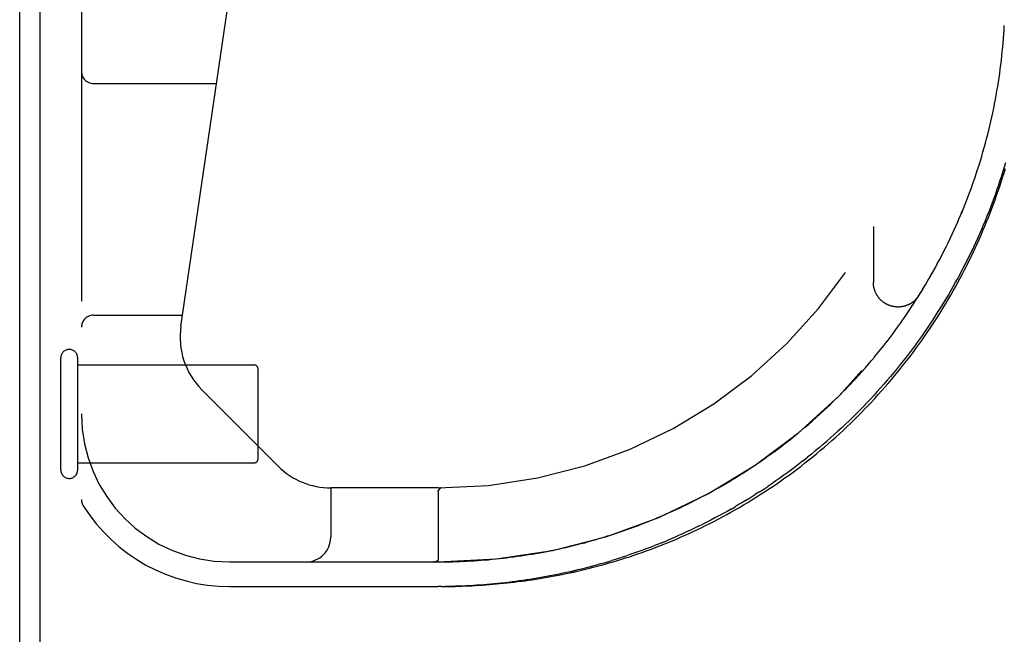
# Model space of a CAD drawing. Header units: inches. Extents: x 0 to 221, y 0 to 143.
# Tile 19 of 256: x 37.2 to 39.69, y 21.75 to 23.3. Entities that reach past the tile are written whole.
import ezdxf

# ---------------------------------------------------------------- set-up
doc = ezdxf.new("R2010")
doc.units = ezdxf.units.IN
doc.header["$LTSCALE"] = 12.142857
doc.header["$MEASUREMENT"] = 0
doc.linetypes.add('HIDDEN', pattern=[0.2, 0.1, -0.1])
doc.layers.get('0').update_dxf_attribs({"linetype": 'CONTINUOUS'})
doc.layers.add('DEFAULT_2', color=8, linetype='HIDDEN')
doc.layers.add('LEFTHAND_DOOR_ASSEMBLY', color=7, linetype='CONTINUOUS')

msp = doc.modelspace()

# ---------------------------------------------------------------- linework, layer by layer
at = {"color": 7, "linetype": 'Continuous'}
msp.add_line((37.2492, 6.5231), (37.2492, 24.2931), dxfattribs=at)
at = {"color": 3, "linetype": 'Continuous'}
msp.add_line((37.1972, 6.6341), (37.1972, 24.1821), dxfattribs=at)
at = {"layer": 'DEFAULT_2', "color": 8, "linetype": 'HIDDEN'}
for p, q in [((37.3012, 22.1621), (37.3012, 22.4461)), ((37.3442, 22.1621), (37.3442, 22.4461)), ((37.3442, 22.4281), (37.7912, 22.4281)), ((37.8012, 22.1901), (37.8012, 22.4181)), ((37.3442, 22.1801), (37.7912, 22.1801))]:
    msp.add_line(p, q, dxfattribs=at)
for centre, radius, start, end in [((37.3227, 22.4461), 0.0215, 360, 180), ((37.7912, 22.4181), 0.01, 360, 90), ((37.7912, 22.1901), 0.01, 270, 0), ((37.3227, 22.1621), 0.0215, 180, 0)]:
    msp.add_arc(centre, radius, start, end, dxfattribs=at)
at = {"layer": 'LEFTHAND_DOOR_ASSEMBLY', "color": 8, "linetype": 'HIDDEN'}
for p, q in [((37.3537, 23.8041), (37.3537, 22.0872)), ((37.6057, 22.5254), (37.7889, 23.7722)), ((39.6888, 23.2444), (39.6897, 23.2555)), ((39.6897, 23.2554), (39.6905, 23.2665)), ((39.6868, 23.2223), (39.6879, 23.2334)), ((39.6879, 23.2334), (39.6889, 23.2444)), ((39.6844, 23.2002), (39.6857, 23.2113)), ((39.6857, 23.2113), (39.6868, 23.2223)), ((39.6802, 23.167), (39.6817, 23.1781)), ((39.6817, 23.1781), (39.6831, 23.1892)), ((39.6831, 23.1891), (39.6844, 23.2002)), ((39.6769, 23.1449), (39.6786, 23.156)), ((39.6786, 23.1559), (39.6802, 23.1671)), ((37.3837, 23.1416), (37.6962, 23.1416)), ((39.6733, 23.1227), (39.6752, 23.1339)), ((39.6752, 23.1338), (39.6769, 23.1449)), ((39.6693, 23.1006), (39.6714, 23.1117)), ((39.6714, 23.1117), (39.6733, 23.1228)), ((39.6627, 23.0673), (39.665, 23.0785)), ((39.665, 23.0784), (39.6672, 23.0896)), ((39.6672, 23.0895), (39.6693, 23.1006)), ((39.6578, 23.0452), (39.6603, 23.0563)), ((39.6603, 23.0563), (39.6627, 23.0674)), ((39.6312, 22.9457), (39.6346, 22.9568)), ((39.6346, 22.9567), (39.6378, 22.9679)), ((39.6053, 22.8686), (39.6093, 22.8797)), ((39.6093, 22.8797), (39.6132, 22.8907)), ((39.5745, 22.7921), (39.5793, 22.8031)), ((39.3602, 22.779), (39.3602, 22.6374)), ((39.5649, 22.7705), (39.5698, 22.7813)), ((39.5389, 22.7164), (39.5444, 22.7273)), ((39.5443, 22.7271), (39.5497, 22.738)), ((39.5334, 22.7056), (39.539, 22.7165)), ((39.5163, 22.6736), (39.5222, 22.6844)), ((39.5222, 22.6844), (39.5279, 22.6951)), ((39.4983, 22.6418), (39.5045, 22.6526)), ((39.5044, 22.6524), (39.5105, 22.6631)), ((39.5104, 22.663), (39.5164, 22.6738)), ((39.4858, 22.6208), (39.4922, 22.6315)), ((39.4921, 22.6313), (39.4984, 22.642)), ((39.4729, 22.5999), (39.4795, 22.6105)), ((39.4794, 22.6103), (39.4859, 22.621)), ((39.4528, 22.5689), (39.4597, 22.5793)), ((39.4596, 22.5792), (39.4664, 22.5897)), ((39.4663, 22.5895), (39.473, 22.6001)), ((37.3837, 22.5541), (37.6099, 22.5541)), ((39.4389, 22.5484), (39.446, 22.5588)), ((39.4459, 22.5586), (39.4529, 22.569)), ((39.4174, 22.5181), (39.4247, 22.5282)), ((39.4318, 22.5382), (39.439, 22.5485)), ((39.4024, 22.4979), (39.41, 22.5081)), ((39.4099, 22.5079), (39.4174, 22.5181)), ((39.3793, 22.4683), (39.3872, 22.4783)), ((39.3871, 22.4781), (39.3949, 22.4882)), ((39.3948, 22.488), (39.4025, 22.4981)), ((39.3634, 22.4488), (39.3716, 22.4587)), ((39.3714, 22.4585), (39.3794, 22.4685)), ((39.339, 22.4201), (39.3474, 22.4298)), ((39.3472, 22.4296), (39.3555, 22.4394)), ((39.3554, 22.4392), (39.3636, 22.449)), ((39.3222, 22.4013), (39.3308, 22.4109)), ((39.3306, 22.4107), (39.3391, 22.4203)), ((39.2965, 22.3736), (39.3053, 22.3829)), ((39.3051, 22.3827), (39.3139, 22.3922)), ((39.3137, 22.392), (39.3224, 22.4015)), ((37.8523, 22.1716), (37.6587, 22.3652)), ((39.27, 22.3466), (39.2791, 22.3557)), ((39.2789, 22.3555), (39.2879, 22.3647)), ((39.2877, 22.3645), (39.2966, 22.3738)), ((39.2428, 22.3203), (39.2521, 22.3291)), ((39.2519, 22.3289), (39.2612, 22.3379)), ((39.261, 22.3377), (39.2702, 22.3468)), ((39.215, 22.2947), (39.2246, 22.3034)), ((39.2243, 22.3032), (39.2338, 22.3119)), ((39.2336, 22.3117), (39.243, 22.3205)), ((39.1866, 22.27), (39.1964, 22.2784)), ((39.1962, 22.2782), (39.2058, 22.2866)), ((39.2056, 22.2864), (39.2152, 22.2949)), ((39.1578, 22.2462), (39.1677, 22.2542)), ((39.1675, 22.254), (39.1773, 22.2622)), ((39.1771, 22.262), (39.1869, 22.2702)), ((39.1285, 22.2232), (39.1385, 22.231)), ((39.1383, 22.2308), (39.1483, 22.2386)), ((39.1481, 22.2384), (39.158, 22.2464)), ((39.2323, 22.2265), (39.2419, 22.2348)), ((39.0988, 22.2012), (39.109, 22.2086)), ((39.1087, 22.2084), (39.1189, 22.216)), ((39.1186, 22.2158), (39.1287, 22.2234)), ((39.0587, 22.1733), (39.0691, 22.1803)), ((39.0688, 22.1801), (39.0791, 22.1872)), ((39.0788, 22.187), (39.0891, 22.1942)), ((39.0888, 22.1941), (39.099, 22.2014)), ((39.1832, 22.1863), (39.1931, 22.1941)), ((39.0183, 22.1471), (39.0287, 22.1536)), ((39.0284, 22.1535), (39.0388, 22.1601)), ((39.0385, 22.16), (39.0489, 22.1667)), ((39.0486, 22.1666), (39.059, 22.1735)), ((38.9778, 22.1227), (38.9882, 22.1288)), ((38.9879, 22.1286), (38.9983, 22.1348)), ((38.998, 22.1347), (39.0084, 22.141)), ((39.0081, 22.1408), (39.0186, 22.1472)), ((37.9852, 22.1166), (37.9852, 21.9916)), ((38.2575, 22.1166), (37.9852, 22.1166)), ((38.2575, 22.1063), (38.2575, 21.9347)), ((38.2587, 22.1104), (38.2602, 22.1127)), ((38.2598, 22.1121), (38.2587, 22.1104)), ((38.264, 22.1165), (38.2642, 22.1166)), ((38.2641, 22.1166), (38.2644, 22.1166)), ((38.9381, 22.1005), (38.9481, 22.106)), ((38.9479, 22.1059), (38.9581, 22.1115)), ((38.9578, 22.1114), (38.9681, 22.1171)), ((38.9678, 22.117), (38.9781, 22.1229)), ((39.0719, 22.1069), (39.0617, 22.1003)), ((38.8895, 22.0755), (38.8992, 22.0804)), ((38.8991, 22.0803), (38.9089, 22.0853)), ((38.9088, 22.0852), (38.9187, 22.0903)), ((38.9185, 22.0902), (38.9284, 22.0954)), ((38.9283, 22.0953), (38.9383, 22.1006)), ((38.851, 22.0574), (38.8607, 22.0619)), ((38.9999, 22.0631), (39.0102, 22.069)), ((38.7064, 22.001), (38.7162, 22.0043)), ((38.7161, 22.0043), (38.726, 22.0076)), ((38.7259, 22.0076), (38.7357, 22.011)), ((38.9175, 22.0195), (38.9277, 22.0246)), ((38.6674, 21.9888), (38.6771, 21.9917)), ((38.6868, 21.9947), (38.6967, 21.9979)), ((38.6966, 21.9978), (38.7065, 22.001)), ((38.8259, 21.9783), (38.836, 21.9825)), ((37.7287, 21.9291), (38.2575, 21.9291)), ((38.2453, 21.9291), (38.2447, 21.9291)), ((38.2465, 21.9291), (38.2459, 21.9291)), ((38.247, 21.9291), (38.2475, 21.9292)), ((38.2475, 21.9292), (38.248, 21.9292)), ((38.248, 21.9292), (38.2485, 21.9292)), ((38.2485, 21.9292), (38.2489, 21.9293)), ((38.7264, 21.9417), (38.7362, 21.9449)), ((37.7287, 21.8666), (38.2575, 21.8666)), ((38.2663, 21.8666), (38.2575, 21.8666)), ((38.266, 21.8666), (38.2752, 21.8667))]:
    msp.add_line(p, q, dxfattribs=at)
for points in [[(39.6905, 23.2665), (39.6913, 23.2775), (39.6919, 23.2885)], [(39.6378, 22.9678), (39.6409, 22.9788), (39.644, 22.9899), (39.6469, 23.0009), (39.6498, 23.012), (39.6525, 23.0231), (39.6552, 23.0341), (39.6578, 23.0453)], [(39.6378, 22.9679), (39.641, 22.9789), (39.644, 22.99), (39.6469, 23.001), (39.6498, 23.0121), (39.6526, 23.0231), (39.6552, 23.0342)], [(38.266, 21.8666), (38.2746, 21.8666), (38.2832, 21.8668), (38.2918, 21.8669), (38.3004, 21.8671), (38.3091, 21.8674), (38.3177, 21.8676), (38.3264, 21.868), (38.335, 21.8684), (38.3437, 21.8688), (38.3524, 21.8693), (38.3612, 21.8698), (38.3699, 21.8704), (38.3787, 21.871), (38.3875, 21.8717), (38.3963, 21.8724), (38.4052, 21.8732), (38.4141, 21.874), (38.4231, 21.8749), (38.4321, 21.8758), (38.4411, 21.8768), (38.4501, 21.8779), (38.4592, 21.879), (38.4684, 21.8802), (38.4775, 21.8814), (38.4867, 21.8827), (38.496, 21.884), (38.5053, 21.8854), (38.5147, 21.8869), (38.5241, 21.8885), (38.5335, 21.8901), (38.543, 21.8918), (38.5525, 21.8935), (38.5621, 21.8954), (38.5718, 21.8973), (38.5815, 21.8993), (38.5912, 21.9013), (38.601, 21.9035), (38.6108, 21.9057), (38.6207, 21.908), (38.6306, 21.9103), (38.6405, 21.9128), (38.6506, 21.9153), (38.6606, 21.918), (38.6707, 21.9207), (38.6809, 21.9235), (38.6911, 21.9264), (38.7013, 21.9294), (38.7116, 21.9325), (38.7219, 21.9357), (38.7323, 21.939), (38.7427, 21.9423), (38.7532, 21.9458), (38.7636, 21.9494), (38.7742, 21.9531), (38.7847, 21.9568), (38.7953, 21.9607), (38.8059, 21.9647), (38.8165, 21.9688), (38.8272, 21.973), (38.8379, 21.9773), (38.8486, 21.9817), (38.8593, 21.9862), (38.87, 21.9909), (38.8808, 21.9956), (38.8915, 22.0004), (38.9023, 22.0054), (38.9131, 22.0105), (38.9238, 22.0156), (38.9346, 22.0209), (38.9454, 22.0263), (38.9562, 22.0318), (38.967, 22.0374), (38.9777, 22.0432), (38.9885, 22.049), (38.9992, 22.0549), (39.0099, 22.061), (39.0206, 22.0671), (39.0313, 22.0734), (39.042, 22.0798), (39.0526, 22.0863), (39.0632, 22.0929), (39.0737, 22.0995), (39.0842, 22.1063), (39.0947, 22.1132), (39.1052, 22.1202), (39.1156, 22.1273), (39.1259, 22.1345), (39.1362, 22.1418), (39.1465, 22.1492), (39.1567, 22.1567), (39.1668, 22.1643), (39.1769, 22.172), (39.1869, 22.1798), (39.1969, 22.1877), (39.2068, 22.1956), (39.2167, 22.2037), (39.2264, 22.2118), (39.2361, 22.22), (39.2458, 22.2283), (39.2553, 22.2367), (39.2648, 22.2452), (39.2743, 22.2538), (39.2836, 22.2624), (39.2929, 22.2711), (39.3021, 22.2799), (39.3112, 22.2888), (39.3202, 22.2977), (39.3292, 22.3068), (39.338, 22.3158), (39.3468, 22.325), (39.3555, 22.3342), (39.3641, 22.3435), (39.3727, 22.3529), (39.3811, 22.3623), (39.3895, 22.3718), (39.3977, 22.3814), (39.4059, 22.391), (39.414, 22.4007), (39.422, 22.4104), (39.4299, 22.4202), (39.4377, 22.43), (39.4454, 22.44), (39.453, 22.4499), (39.4606, 22.4599), (39.468, 22.47), (39.4754, 22.4801), (39.4826, 22.4903), (39.4898, 22.5005), (39.4968, 22.5107), (39.5038, 22.521), (39.5107, 22.5314), (39.5175, 22.5418), (39.5242, 22.5522), (39.5308, 22.5627), (39.5372, 22.5732), (39.5436, 22.5838), (39.5499, 22.5944), (39.5562, 22.605), (39.5623, 22.6157), (39.5683, 22.6264), (39.5742, 22.6371), (39.58, 22.6479), (39.5858, 22.6587), (39.5914, 22.6695), (39.5969, 22.6804), (39.6024, 22.6913), (39.6077, 22.7023), (39.613, 22.7132), (39.6181, 22.7242), (39.6232, 22.7352), (39.6281, 22.7463), (39.633, 22.7574), (39.6378, 22.7685), (39.6424, 22.7796), (39.647, 22.7907), (39.6515, 22.8019), (39.6559, 22.8131), (39.6602, 22.8243), (39.6644, 22.8356), (39.6685, 22.8468), (39.6725, 22.8581), (39.6764, 22.8694), (39.6803, 22.8807), (39.684, 22.8921), (39.6876, 22.9034), (39.6912, 22.9148), (39.6946, 22.9262)], [(39.6952, 22.9407), (39.6917, 22.9294), (39.6882, 22.918), (39.6846, 22.9066), (39.6809, 22.8952), (39.6771, 22.8839), (39.6732, 22.8726), (39.6693, 22.8612), (39.6652, 22.8499), (39.661, 22.8386), (39.6567, 22.8273), (39.6523, 22.8161), (39.6478, 22.8048), (39.6432, 22.7936), (39.6386, 22.7824), (39.6338, 22.7712), (39.6289, 22.76), (39.6239, 22.7488), (39.6188, 22.7377), (39.6137, 22.7266), (39.6084, 22.7155), (39.603, 22.7044), (39.5975, 22.6934), (39.5919, 22.6824), (39.5863, 22.6714), (39.5805, 22.6604), (39.5746, 22.6495), (39.5686, 22.6386), (39.5625, 22.6277), (39.5564, 22.6169), (39.5501, 22.6061), (39.5437, 22.5953), (39.5372, 22.5846), (39.5306, 22.5739), (39.5239, 22.5632), (39.5171, 22.5526), (39.5103, 22.542), (39.5033, 22.5315), (39.4962, 22.521), (39.489, 22.5106), (39.4817, 22.5002), (39.4744, 22.4898), (39.4669, 22.4795), (39.4593, 22.4693), (39.4516, 22.4591), (39.4439, 22.449), (39.436, 22.4389), (39.4281, 22.4289), (39.4201, 22.4189), (39.4119, 22.409), (39.4037, 22.3992), (39.3954, 22.3894), (39.387, 22.3797), (39.3785, 22.3701), (39.3699, 22.3605), (39.3613, 22.351), (39.3526, 22.3416), (39.3437, 22.3322), (39.3348, 22.323), (39.3259, 22.3138), (39.3168, 22.3047), (39.3077, 22.2956), (39.2985, 22.2867), (39.2892, 22.2778), (39.2799, 22.269), (39.2705, 22.2603), (39.261, 22.2517), (39.2515, 22.2432), (39.2419, 22.2348)], [(39.617, 22.9016), (39.6207, 22.9126), (39.6243, 22.9236), (39.6278, 22.9346), (39.6313, 22.9458)], [(39.617, 22.9017), (39.6207, 22.9127), (39.6243, 22.9237), (39.6278, 22.9347)], [(39.6093, 22.8796), (39.6132, 22.8906), (39.617, 22.9017)], [(39.5792, 22.803), (39.5838, 22.8139), (39.5883, 22.8248), (39.5927, 22.8357), (39.597, 22.8467), (39.6012, 22.8576), (39.6053, 22.8687)], [(39.5793, 22.8031), (39.5839, 22.814), (39.5883, 22.8249), (39.5927, 22.8359), (39.597, 22.8468), (39.6012, 22.8578)], [(39.5649, 22.7704), (39.5697, 22.7812), (39.5746, 22.7922)], [(39.5496, 22.7379), (39.5548, 22.7487), (39.5599, 22.7595), (39.5649, 22.7705)], [(39.5497, 22.738), (39.5548, 22.7488), (39.5599, 22.7597)], [(39.5221, 22.6843), (39.5278, 22.6949), (39.5335, 22.7058)], [(39.4757, 22.6043), (39.4751, 22.6034), (39.4745, 22.6025), (39.4739, 22.6016), (39.4732, 22.6007), (39.4725, 22.5998), (39.4718, 22.5989), (39.4711, 22.598), (39.4704, 22.5971), (39.4697, 22.5962), (39.4689, 22.5954), (39.4681, 22.5945), (39.4673, 22.5937), (39.4665, 22.5929), (39.4657, 22.5921), (39.4649, 22.5913), (39.464, 22.5906), (39.4632, 22.5898), (39.4623, 22.5891), (39.4614, 22.5884), (39.4605, 22.5877), (39.4596, 22.587), (39.4587, 22.5864), (39.4577, 22.5857), (39.4568, 22.5851), (39.4558, 22.5845), (39.4549, 22.5839), (39.4539, 22.5833), (39.4529, 22.5827), (39.4519, 22.5822), (39.4509, 22.5817), (39.4498, 22.5812), (39.4488, 22.5807), (39.4478, 22.5802), (39.4467, 22.5798), (39.4457, 22.5793), (39.4446, 22.5789), (39.4435, 22.5785), (39.4425, 22.5782), (39.4414, 22.5778), (39.4403, 22.5775), (39.4392, 22.5772), (39.4381, 22.5769), (39.437, 22.5766), (39.4359, 22.5764), (39.4348, 22.5761), (39.4337, 22.5759), (39.4325, 22.5757), (39.4314, 22.5756), (39.4303, 22.5754), (39.4291, 22.5753), (39.428, 22.5752), (39.4269, 22.5751), (39.4257, 22.575), (39.4246, 22.575), (39.4235, 22.575), (39.4223, 22.575), (39.4212, 22.575), (39.42, 22.575), (39.4189, 22.5751), (39.4178, 22.5752), (39.4166, 22.5753), (39.4155, 22.5754), (39.4144, 22.5755), (39.4133, 22.5757), (39.4121, 22.5759), (39.411, 22.5761), (39.4099, 22.5763), (39.4088, 22.5765), (39.4077, 22.5768), (39.4066, 22.5771), (39.4055, 22.5774), (39.4044, 22.5777), (39.4033, 22.578), (39.4022, 22.5784), (39.4011, 22.5788), (39.4001, 22.5792), (39.399, 22.5796), (39.398, 22.5801), (39.3969, 22.5805), (39.3959, 22.581), (39.3949, 22.5815), (39.3939, 22.582), (39.3929, 22.5825), (39.3919, 22.5831), (39.3909, 22.5837), (39.3899, 22.5843), (39.3889, 22.5849), (39.388, 22.5855), (39.387, 22.5861), (39.3861, 22.5868), (39.3852, 22.5875), (39.3843, 22.5881), (39.3834, 22.5889), (39.3825, 22.5896), (39.3817, 22.5903), (39.3808, 22.5911), (39.38, 22.5918), (39.3791, 22.5926), (39.3783, 22.5934), (39.3775, 22.5942), (39.3768, 22.5951), (39.376, 22.5959), (39.3752, 22.5968), (39.3745, 22.5976), (39.3738, 22.5985), (39.3731, 22.5994), (39.3724, 22.6003), (39.3717, 22.6013), (39.3711, 22.6022), (39.3705, 22.6031), (39.3698, 22.6041), (39.3692, 22.6051), (39.3687, 22.606), (39.3681, 22.607), (39.3676, 22.608), (39.367, 22.609), (39.3665, 22.6101), (39.366, 22.6111), (39.3656, 22.6121), (39.3651, 22.6132), (39.3647, 22.6142), (39.3643, 22.6153), (39.3639, 22.6164), (39.3635, 22.6174), (39.3631, 22.6185), (39.3628, 22.6196), (39.3625, 22.6207), (39.3622, 22.6218), (39.3619, 22.6229), (39.3617, 22.624), (39.3614, 22.6251), (39.3612, 22.6262), (39.361, 22.6274), (39.3608, 22.6285), (39.3607, 22.6296), (39.3606, 22.6307), (39.3604, 22.6319), (39.3604, 22.633), (39.3603, 22.6341), (39.3602, 22.6353), (39.3602, 22.6364), (39.3602, 22.6375)], [(39.4173, 22.518), (39.4246, 22.5281), (39.4319, 22.5384)], [(39.1769, 22.172), (39.1869, 22.1798), (39.1969, 22.1877), (39.2068, 22.1956), (39.2166, 22.2037), (39.2264, 22.2118), (39.2361, 22.22), (39.2458, 22.2283), (39.2553, 22.2367), (39.2648, 22.2452), (39.2743, 22.2538), (39.2836, 22.2624), (39.2929, 22.2711), (39.3021, 22.2799), (39.3112, 22.2888), (39.3202, 22.2977), (39.3292, 22.3067), (39.338, 22.3158), (39.3468, 22.325), (39.3555, 22.3342), (39.3641, 22.3435), (39.3727, 22.3529), (39.3811, 22.3623), (39.3895, 22.3718), (39.3977, 22.3814), (39.4059, 22.391), (39.414, 22.4007), (39.422, 22.4104), (39.4299, 22.4202), (39.4377, 22.43), (39.4454, 22.4399), (39.453, 22.4499), (39.4606, 22.4599), (39.468, 22.47), (39.4754, 22.4801), (39.4826, 22.4902), (39.4898, 22.5005)], [(39.2323, 22.2265), (39.2226, 22.2183), (39.2128, 22.2101), (39.203, 22.2021), (39.1931, 22.1941)], [(39.1832, 22.1863), (39.1733, 22.1785), (39.1633, 22.1709), (39.1533, 22.1634), (39.1432, 22.1559), (39.1331, 22.1486), (39.123, 22.1414), (39.1128, 22.1343), (39.1026, 22.1273), (39.0924, 22.1203)], [(38.2746, 21.8666), (38.2832, 21.8668), (38.2918, 21.8669), (38.3004, 21.8671), (38.3091, 21.8674), (38.3177, 21.8676), (38.3263, 21.868), (38.335, 21.8684), (38.3437, 21.8688), (38.3524, 21.8693), (38.3612, 21.8698), (38.3699, 21.8704), (38.3787, 21.871), (38.3875, 21.8717), (38.3963, 21.8724), (38.4052, 21.8732), (38.4141, 21.874), (38.4231, 21.8749), (38.432, 21.8758), (38.4411, 21.8768), (38.4501, 21.8779), (38.4592, 21.879), (38.4683, 21.8802), (38.4775, 21.8814), (38.4867, 21.8827), (38.496, 21.884), (38.5053, 21.8854), (38.5147, 21.8869), (38.5241, 21.8885), (38.5335, 21.8901), (38.543, 21.8918), (38.5525, 21.8935), (38.5621, 21.8954), (38.5718, 21.8973), (38.5814, 21.8993), (38.5912, 21.9013), (38.601, 21.9034), (38.6108, 21.9057), (38.6207, 21.908), (38.6306, 21.9103), (38.6405, 21.9128), (38.6506, 21.9153), (38.6606, 21.918), (38.6707, 21.9207), (38.6809, 21.9235), (38.6911, 21.9264), (38.7013, 21.9294), (38.7116, 21.9325), (38.7219, 21.9357), (38.7323, 21.939), (38.7427, 21.9423), (38.7532, 21.9458), (38.7636, 21.9494), (38.7742, 21.9531), (38.7847, 21.9568), (38.7953, 21.9607), (38.8059, 21.9647), (38.8165, 21.9688), (38.8272, 21.973), (38.8379, 21.9773), (38.8486, 21.9817), (38.8593, 21.9862), (38.87, 21.9909), (38.8808, 21.9956), (38.8915, 22.0004), (38.9023, 22.0054), (38.9131, 22.0105), (38.9238, 22.0156), (38.9346, 22.0209), (38.9454, 22.0263), (38.9562, 22.0318), (38.967, 22.0374), (38.9777, 22.0432), (38.9885, 22.049), (38.9992, 22.0549), (39.0099, 22.061), (39.0206, 22.0671), (39.0313, 22.0734), (39.042, 22.0798), (39.0526, 22.0863), (39.0632, 22.0928), (39.0737, 22.0995), (39.0842, 22.1063), (39.0947, 22.1132), (39.1052, 22.1202), (39.1156, 22.1273), (39.1259, 22.1345), (39.1362, 22.1418), (39.1465, 22.1492), (39.1567, 22.1567), (39.1668, 22.1643)], [(38.2575, 22.1063), (38.2575, 22.1065), (38.2575, 22.1067), (38.2575, 22.107), (38.2575, 22.1072), (38.2575, 22.1074), (38.2576, 22.1076), (38.2576, 22.1078), (38.2577, 22.108), (38.2577, 22.1083), (38.2578, 22.1085), (38.2578, 22.1087), (38.2579, 22.1089), (38.258, 22.1091), (38.2581, 22.1092), (38.2582, 22.1094), (38.2583, 22.1096), (38.2584, 22.1098), (38.2585, 22.11), (38.2586, 22.1102), (38.2587, 22.1104)], [(38.2587, 22.1104), (38.2586, 22.1102), (38.2585, 22.11), (38.2584, 22.1098), (38.2583, 22.1096), (38.2582, 22.1094), (38.2581, 22.1093), (38.258, 22.1091)], [(38.2598, 22.1121), (38.2603, 22.1127), (38.2605, 22.113), (38.2607, 22.1133), (38.2609, 22.1135), (38.261, 22.1138), (38.2612, 22.114), (38.2614, 22.1143), (38.2616, 22.1145)], [(38.2616, 22.1146), (38.2614, 22.1143), (38.2612, 22.1141), (38.261, 22.1138), (38.2608, 22.1136), (38.2606, 22.1133), (38.2604, 22.113), (38.2602, 22.1127)], [(38.2616, 22.1145), (38.2618, 22.1147), (38.2619, 22.1149), (38.2621, 22.1151), (38.2623, 22.1153), (38.2624, 22.1155), (38.2626, 22.1156), (38.2627, 22.1158), (38.2629, 22.1159), (38.2631, 22.116), (38.2632, 22.1162), (38.2634, 22.1163), (38.2635, 22.1163), (38.2637, 22.1164), (38.2638, 22.1165), (38.2639, 22.1165), (38.2641, 22.1165)], [(38.264, 22.1165), (38.2638, 22.1165), (38.2637, 22.1165), (38.2636, 22.1164), (38.2634, 22.1163), (38.2633, 22.1163), (38.2631, 22.1162), (38.263, 22.1161), (38.2628, 22.1159), (38.2627, 22.1158), (38.2625, 22.1157), (38.2624, 22.1155), (38.2622, 22.1153), (38.2621, 22.1152), (38.2619, 22.115), (38.2617, 22.1148), (38.2616, 22.1146)], [(39.0719, 22.1069), (39.0822, 22.1136), (39.0924, 22.1203)], [(39.0411, 22.0874), (39.0308, 22.0812), (39.0205, 22.075), (39.0102, 22.069)], [(39.0411, 22.0874), (39.0514, 22.0938), (39.0617, 22.1003)], [(38.7357, 22.011), (38.7454, 22.0145), (38.7551, 22.018), (38.7648, 22.0216), (38.7744, 22.0253), (38.784, 22.029), (38.7936, 22.0328), (38.8031, 22.0367), (38.8127, 22.0407), (38.8223, 22.0448), (38.8319, 22.0489), (38.8414, 22.0531), (38.8511, 22.0575)], [(38.8127, 22.0407), (38.8223, 22.0448), (38.8319, 22.0489), (38.8415, 22.0531)], [(38.8606, 22.0618), (38.8702, 22.0663), (38.8798, 22.0709), (38.8896, 22.0756)], [(38.8607, 22.0619), (38.8703, 22.0663), (38.8799, 22.0709)], [(38.9999, 22.0631), (38.9895, 22.0572), (38.9792, 22.0515), (38.9689, 22.0459), (38.9586, 22.0404), (38.9483, 22.035), (38.938, 22.0297), (38.9277, 22.0246)], [(38.7356, 22.011), (38.7453, 22.0144), (38.755, 22.018), (38.7647, 22.0216), (38.7743, 22.0253), (38.7839, 22.029), (38.7935, 22.0328), (38.8031, 22.0367)], [(38.9175, 22.0195), (38.9072, 22.0145), (38.897, 22.0096), (38.8868, 22.0049), (38.8766, 22.0002), (38.8664, 21.9956), (38.8562, 21.9912), (38.8461, 21.9868), (38.836, 21.9825)], [(38.6189, 21.9753), (38.6286, 21.9778), (38.6382, 21.9804), (38.6479, 21.9831), (38.6576, 21.9859), (38.6674, 21.9888)], [(38.619, 21.9753), (38.6287, 21.9778), (38.6383, 21.9805), (38.648, 21.9832), (38.6577, 21.9859)], [(38.6673, 21.9888), (38.677, 21.9917), (38.6869, 21.9947)], [(38.8259, 21.9783), (38.8158, 21.9743), (38.8057, 21.9703)], [(38.4959, 21.949), (38.5052, 21.9506), (38.5146, 21.9523), (38.524, 21.954), (38.5334, 21.9558), (38.5429, 21.9577)], [(38.496, 21.949), (38.5053, 21.9506), (38.5147, 21.9523), (38.524, 21.954), (38.5334, 21.9558)], [(38.5428, 21.9577), (38.5522, 21.9596), (38.5617, 21.9616), (38.5712, 21.9637), (38.5807, 21.9659), (38.5902, 21.9681), (38.5998, 21.9704), (38.6093, 21.9728), (38.619, 21.9753)], [(38.5429, 21.9577), (38.5523, 21.9596), (38.5618, 21.9617), (38.5713, 21.9637), (38.5808, 21.9659), (38.5903, 21.9681), (38.5999, 21.9705), (38.6094, 21.9728)], [(38.7857, 21.9626), (38.7758, 21.9589), (38.7658, 21.9553), (38.7559, 21.9517), (38.746, 21.9483), (38.7362, 21.9449)], [(38.7857, 21.9626), (38.7957, 21.9664), (38.8057, 21.9703)], [(38.2447, 21.9291), (38.2453, 21.9291), (38.2459, 21.9291)], [(38.2459, 21.9291), (38.2464, 21.9291), (38.247, 21.9291)], [(38.2575, 21.9347), (38.2575, 21.9345), (38.2575, 21.9344), (38.2574, 21.9342), (38.2574, 21.9341), (38.2574, 21.9339), (38.2574, 21.9338), (38.2573, 21.9337), (38.2573, 21.9335), (38.2572, 21.9334), (38.2572, 21.9333), (38.2571, 21.9331), (38.257, 21.933), (38.2569, 21.9329), (38.2569, 21.9327), (38.2568, 21.9326), (38.2567, 21.9325), (38.2566, 21.9324), (38.2565, 21.9322), (38.2564, 21.9321), (38.2562, 21.932), (38.2561, 21.9319), (38.256, 21.9318), (38.2558, 21.9317), (38.2557, 21.9315), (38.2555, 21.9314), (38.2554, 21.9313), (38.2552, 21.9312), (38.255, 21.9311), (38.2548, 21.931), (38.2546, 21.9309), (38.2544, 21.9308), (38.2542, 21.9307), (38.254, 21.9306), (38.2537, 21.9305), (38.2535, 21.9304), (38.2532, 21.9303), (38.253, 21.9302), (38.2527, 21.9301), (38.2524, 21.93), (38.252, 21.9299), (38.2517, 21.9298), (38.2514, 21.9297), (38.251, 21.9296), (38.2506, 21.9296), (38.2502, 21.9295), (38.2498, 21.9294), (38.2494, 21.9294), (38.249, 21.9293)], [(38.2575, 21.9291), (38.2666, 21.9291), (38.2756, 21.9292), (38.2847, 21.9293), (38.2938, 21.9295), (38.3029, 21.9298), (38.312, 21.9301), (38.3211, 21.9305), (38.3302, 21.9309), (38.3393, 21.9314), (38.3485, 21.9319), (38.3576, 21.9325), (38.3667, 21.9332), (38.3759, 21.9339), (38.385, 21.9347), (38.3942, 21.9356), (38.4034, 21.9365), (38.4126, 21.9375), (38.4218, 21.9385), (38.431, 21.9396), (38.4402, 21.9407), (38.4494, 21.9419), (38.4588, 21.9432)], [(38.2756, 21.9292), (38.2847, 21.9293), (38.2938, 21.9295), (38.3029, 21.9298), (38.312, 21.9301), (38.3211, 21.9305), (38.3302, 21.9309), (38.3394, 21.9314), (38.3485, 21.9319), (38.3576, 21.9326), (38.3667, 21.9332), (38.3759, 21.9339), (38.385, 21.9347), (38.3942, 21.9356), (38.4034, 21.9365), (38.4126, 21.9375), (38.4218, 21.9385), (38.431, 21.9396), (38.4402, 21.9407), (38.4495, 21.9419)], [(38.4587, 21.9432), (38.468, 21.9446), (38.4773, 21.946), (38.4866, 21.9474), (38.496, 21.949)], [(38.4588, 21.9432), (38.468, 21.9446), (38.4773, 21.946), (38.4866, 21.9475)], [(38.6681, 21.9238), (38.6777, 21.9266), (38.6874, 21.9294), (38.6971, 21.9324)], [(38.7264, 21.9417), (38.7166, 21.9385), (38.7068, 21.9354), (38.6971, 21.9324)], [(38.6681, 21.9238), (38.6584, 21.9211), (38.6489, 21.9185), (38.6393, 21.9159), (38.6298, 21.9134), (38.6203, 21.911), (38.6108, 21.9087), (38.6014, 21.9065), (38.5919, 21.9043), (38.5826, 21.9022), (38.5732, 21.9001), (38.5639, 21.8981), (38.5546, 21.8962), (38.5453, 21.8944), (38.536, 21.8926), (38.5268, 21.8909), (38.5176, 21.8893), (38.5084, 21.8877), (38.4992, 21.8861), (38.4901, 21.8847), (38.4809, 21.8833), (38.4718, 21.8819), (38.4628, 21.8807), (38.4537, 21.8794), (38.4446, 21.8783), (38.4356, 21.8772), (38.4266, 21.8761), (38.4176, 21.8751), (38.4086, 21.8742), (38.3997, 21.8733), (38.3907, 21.8725), (38.3818, 21.8717), (38.3728, 21.871), (38.3639, 21.8703), (38.355, 21.8697), (38.3461, 21.8692), (38.3372, 21.8687), (38.3283, 21.8682), (38.3195, 21.8678), (38.3106, 21.8675), (38.3017, 21.8672), (38.2929, 21.867), (38.284, 21.8668), (38.2752, 21.8667)]]:
    msp.add_lwpolyline(points, dxfattribs=at)
for centre, radius, start, end in [((38.2575, 23.3656), 1.4365, 270, 360), ((38.2575, 23.3656), 1.249, 270, 360), ((37.3837, 23.1716), 0.03, 180, 270), ((37.3837, 22.5241), 0.03, 90, 180), ((37.7917, 22.4981), 0.188, 171.6394, 225), ((37.7287, 22.3041), 0.375, 180, 270), ((37.9852, 22.3046), 0.188, 225, 270), ((37.3837, 22.0872), 0.03, 180, 212.1535), ((37.7287, 22.3041), 0.4375, 212.1535, 270), ((37.9227, 21.9916), 0.0625, 270, 360)]:
    msp.add_arc(centre, radius, start, end, dxfattribs=at)

doc.saveas('drawing.dxf')
